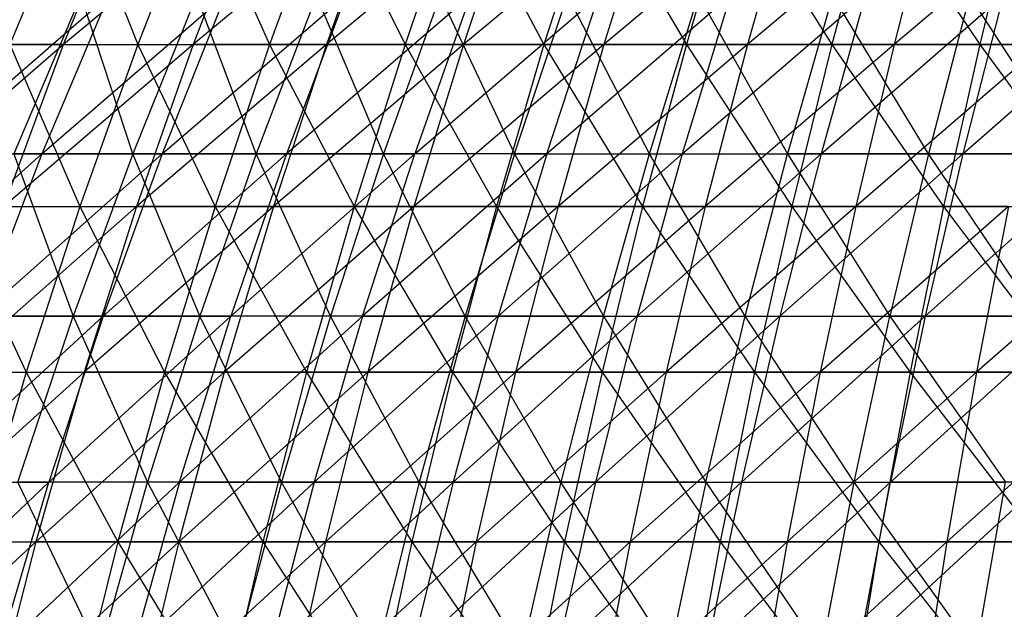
# Model space of a CAD drawing. Extents: x -125 to 125, y -143 to 0.
# Tile 212 of 256: x -31 to -18, y -58 to -50. Entities that reach past the tile are written whole.
import ezdxf

# ---------------------------------------------------------------- set-up
doc = ezdxf.new("R2010")
doc.units = 0
doc.header["$LTSCALE"] = 25.4
doc.layers.get('0').update_dxf_attribs({"linetype": 'CONTINUOUS'})

# ---------------------------------------------------------------- blocks, each defined once
blk = doc.blocks.new('NL2500027000_STL_3')
at = {"color": 0}
for p, q in [((-30.71, -48.625, 38.519), (-31.578, -50.718, 39.606)), ((-30.71, -48.625, 38.519), (-31.578, -50.718, 39.606)), ((-30.866, -50.718, -40.164), (-30.018, -48.625, -39.06)), ((-28.345, -48.625, -40.291), (-30.866, -50.718, -40.164)), ((-28.345, -48.625, -40.291), (-30.866, -50.718, -40.164)), ((-30.866, -50.718, -40.164), (-30.018, -48.625, -39.06)), ((-30.71, -48.625, 38.519), (-29.88, -50.718, 40.902)), ((-30.71, -48.625, 38.519), (-29.88, -50.718, 40.902)), ((-29.059, -48.625, 39.779), (-29.88, -50.718, 40.902)), ((-29.059, -48.625, 39.779), (-29.88, -50.718, 40.902)), ((-28.345, -48.625, -40.291), (-29.145, -50.718, -41.429)), ((-28.345, -48.625, -40.291), (-29.145, -50.718, -41.429)), ((-26.621, -48.625, -41.45), (-29.145, -50.718, -41.429)), ((-26.621, -48.625, -41.45), (-29.145, -50.718, -41.429)), ((-29.059, -48.625, 39.779), (-28.129, -50.718, 42.126)), ((-29.059, -48.625, 39.779), (-28.129, -50.718, 42.126)), ((-27.357, -48.625, 40.969), (-28.129, -50.718, 42.126)), ((-27.357, -48.625, 40.969), (-28.129, -50.718, 42.126)), ((-26.621, -48.625, -41.45), (-27.373, -50.718, -42.621)), ((-26.621, -48.625, -41.45), (-27.373, -50.718, -42.621)), ((-24.85, -48.625, -42.536), (-27.373, -50.718, -42.621)), ((-24.85, -48.625, -42.536), (-27.373, -50.718, -42.621)), ((-27.357, -48.625, 40.969), (-26.328, -50.718, 43.274)), ((-27.357, -48.625, 40.969), (-26.328, -50.718, 43.274)), ((-25.605, -48.625, 42.085), (-26.328, -50.718, 43.274)), ((-25.605, -48.625, 42.085), (-26.328, -50.718, 43.274)), ((-25.605, -48.625, 42.085), (-24.481, -50.718, 44.345)), ((-25.605, -48.625, 42.085), (-24.481, -50.718, 44.345)), ((-24.85, -48.625, -42.536), (-25.552, -50.718, -43.737)), ((-24.85, -48.625, -42.536), (-25.552, -50.718, -43.737)), ((-23.035, -48.625, -43.545), (-25.552, -50.718, -43.737)), ((-23.035, -48.625, -43.545), (-25.552, -50.718, -43.737)), ((-23.808, -48.625, 43.127), (-24.481, -50.718, 44.345)), ((-23.808, -48.625, 43.127), (-24.481, -50.718, 44.345)), ((-23.808, -48.625, 43.127), (-22.589, -50.718, 45.338)), ((-23.808, -48.625, 43.127), (-22.589, -50.718, 45.338)), ((-23.035, -48.625, -43.545), (-23.685, -50.718, -44.775)), ((-23.035, -48.625, -43.545), (-23.685, -50.718, -44.775)), ((-21.179, -48.625, -44.478), (-23.685, -50.718, -44.775)), ((-21.179, -48.625, -44.478), (-23.685, -50.718, -44.775)), ((-21.969, -48.625, 44.093), (-22.589, -50.718, 45.338)), ((-21.969, -48.625, 44.093), (-22.589, -50.718, 45.338)), ((-21.969, -48.625, 44.093), (-20.658, -50.718, 46.25)), ((-21.969, -48.625, 44.093), (-20.658, -50.718, 46.25)), ((-21.179, -48.625, -44.478), (-21.777, -50.718, -45.734)), ((-21.179, -48.625, -44.478), (-21.777, -50.718, -45.734)), ((-19.285, -48.625, -45.331), (-21.777, -50.718, -45.734)), ((-19.285, -48.625, -45.331), (-21.777, -50.718, -45.734)), ((-20.091, -48.625, 44.98), (-20.658, -50.718, 46.25)), ((-20.091, -48.625, 44.98), (-20.658, -50.718, 46.25)), ((-20.091, -48.625, 44.98), (-18.69, -50.718, 47.08)), ((-20.091, -48.625, 44.98), (-18.69, -50.718, 47.08)), ((-19.285, -48.625, -45.331), (-19.829, -50.718, -46.611)), ((-19.285, -48.625, -45.331), (-19.829, -50.718, -46.611)), ((-17.357, -48.625, -46.104), (-19.829, -50.718, -46.611)), ((-17.357, -48.625, -46.104), (-19.829, -50.718, -46.611)), ((-18.177, -48.625, 45.787), (-18.69, -50.718, 47.08)), ((-18.177, -48.625, 45.787), (-18.69, -50.718, 47.08)), ((-32.688, -52.168, -34.508), (-30.269, -50.068, -34.884)), ((-32.688, -52.168, -34.508), (-30.269, -50.068, -34.884)), ((-30.635, -50.068, 34.564), (-31.528, -52.168, 35.571)), ((-30.635, -50.068, 34.564), (-31.528, -52.168, 35.571)), ((-30.269, -50.068, -34.884), (-31.152, -52.168, -35.901)), ((-31.152, -52.168, -35.901), (-28.719, -50.068, -36.172)), ((-30.269, -50.068, -34.884), (-31.152, -52.168, -35.901)), ((-31.152, -52.168, -35.901), (-28.719, -50.068, -36.172)), ((-29.946, -52.168, 36.912), (-30.635, -50.068, 34.564)), ((-29.946, -52.168, 36.912), (-30.635, -50.068, 34.564)), ((-29.098, -50.068, 35.867), (-29.946, -52.168, 36.912)), ((-29.098, -50.068, 35.867), (-29.946, -52.168, 36.912)), ((-28.719, -50.068, -36.172), (-29.556, -52.168, -37.226)), ((-29.556, -52.168, -37.226), (-27.114, -50.068, -37.39)), ((-28.719, -50.068, -36.172), (-29.556, -52.168, -37.226)), ((-29.556, -52.168, -37.226), (-27.114, -50.068, -37.39)), ((-28.308, -52.168, 38.184), (-29.098, -50.068, 35.867)), ((-28.308, -52.168, 38.184), (-29.098, -50.068, 35.867)), ((-27.506, -50.068, 37.102), (-28.308, -52.168, 38.184)), ((-27.506, -50.068, 37.102), (-28.308, -52.168, 38.184)), ((-25.457, -50.068, -38.537), (-27.904, -52.168, -38.479)), ((-27.114, -50.068, -37.39), (-27.904, -52.168, -38.479)), ((-25.457, -50.068, -38.537), (-27.904, -52.168, -38.479)), ((-27.114, -50.068, -37.39), (-27.904, -52.168, -38.479)), ((-26.615, -52.168, 39.382), (-27.506, -50.068, 37.102)), ((-26.615, -52.168, 39.382), (-27.506, -50.068, 37.102)), ((-25.861, -50.068, 38.267), (-26.615, -52.168, 39.382)), ((-25.861, -50.068, 38.267), (-26.615, -52.168, 39.382)), ((-25.457, -50.068, -38.537), (-26.199, -52.168, -39.66)), ((-26.199, -52.168, -39.66), (-23.752, -50.068, -39.611)), ((-25.457, -50.068, -38.537), (-26.199, -52.168, -39.66)), ((-26.199, -52.168, -39.66), (-23.752, -50.068, -39.611)), ((-25.861, -50.068, 38.267), (-24.872, -52.168, 40.505)), ((-25.861, -50.068, 38.267), (-24.872, -52.168, 40.505)), ((-24.872, -52.168, 40.505), (-24.168, -50.068, 39.358)), ((-24.872, -52.168, 40.505), (-24.168, -50.068, 39.358)), ((-22.002, -50.068, -40.609), (-24.444, -52.168, -40.765)), ((-24.444, -52.168, -40.765), (-23.752, -50.068, -39.611)), ((-24.444, -52.168, -40.765), (-23.752, -50.068, -39.611)), ((-22.002, -50.068, -40.609), (-24.444, -52.168, -40.765)), ((-23.081, -52.168, 41.552), (-24.168, -50.068, 39.358)), ((-23.081, -52.168, 41.552), (-24.168, -50.068, 39.358)), ((-23.081, -52.168, 41.552), (-22.428, -50.068, 40.375)), ((-23.081, -52.168, 41.552), (-22.428, -50.068, 40.375)), ((-22.002, -50.068, -40.609), (-22.643, -52.168, -41.792)), ((-22.643, -52.168, -41.792), (-20.209, -50.068, -41.53)), ((-22.002, -50.068, -40.609), (-22.643, -52.168, -41.792)), ((-22.643, -52.168, -41.792), (-20.209, -50.068, -41.53)), ((-22.428, -50.068, 40.375), (-21.247, -52.168, 42.519)), ((-22.428, -50.068, 40.375), (-21.247, -52.168, 42.519)), ((-20.645, -50.068, 41.315), (-21.247, -52.168, 42.519)), ((-20.645, -50.068, 41.315), (-21.247, -52.168, 42.519)), ((-20.209, -50.068, -41.53), (-20.798, -52.168, -42.74)), ((-20.798, -52.168, -42.74), (-18.379, -50.068, -42.372)), ((-20.209, -50.068, -41.53), (-20.798, -52.168, -42.74)), ((-20.798, -52.168, -42.74), (-18.379, -50.068, -42.372)), ((-19.372, -52.168, 43.405), (-20.645, -50.068, 41.315)), ((-19.372, -52.168, 43.405), (-20.645, -50.068, 41.315)), ((-18.824, -50.068, 42.176), (-19.372, -52.168, 43.405)), ((-18.824, -50.068, 42.176), (-19.372, -52.168, 43.405)), ((-18.379, -50.068, -42.372), (-18.914, -52.168, -43.607)), ((-18.914, -52.168, -43.607), (-16.513, -50.068, -43.133)), ((-18.379, -50.068, -42.372), (-18.914, -52.168, -43.607)), ((-18.914, -52.168, -43.607), (-16.513, -50.068, -43.133)), ((-17.46, -52.168, 44.209), (-18.824, -50.068, 42.176)), ((-17.46, -52.168, 44.209), (-18.824, -50.068, 42.176)), ((-30.866, -50.718, -40.164), (-33.368, -52.867, -39.825)), ((-30.866, -50.718, -40.164), (-33.368, -52.867, -39.825)), ((-30.866, -50.718, -40.164), (-32.532, -50.718, -38.827)), ((-30.866, -50.718, -40.164), (-32.532, -50.718, -38.827)), ((-31.659, -52.867, -41.196), (-30.866, -50.718, -40.164)), ((-29.145, -50.718, -41.429), (-31.659, -52.867, -41.196)), ((-29.145, -50.718, -41.429), (-31.659, -52.867, -41.196)), ((-31.659, -52.867, -41.196), (-30.866, -50.718, -40.164)), ((-31.578, -50.718, 39.606), (-29.88, -50.718, 40.902)), ((-31.578, -50.718, 39.606), (-29.88, -50.718, 40.902)), ((-31.578, -50.718, 39.606), (-30.648, -52.867, 41.954)), ((-31.578, -50.718, 39.606), (-30.648, -52.867, 41.954)), ((-30.866, -50.718, -40.164), (-29.145, -50.718, -41.429)), ((-30.866, -50.718, -40.164), (-29.145, -50.718, -41.429)), ((-29.88, -50.718, 40.902), (-30.648, -52.867, 41.954)), ((-29.88, -50.718, 40.902), (-30.648, -52.867, 41.954)), ((-29.145, -50.718, -41.429), (-29.895, -52.867, -42.494)), ((-29.145, -50.718, -41.429), (-29.895, -52.867, -42.494)), ((-27.373, -50.718, -42.621), (-29.895, -52.867, -42.494)), ((-27.373, -50.718, -42.621), (-29.895, -52.867, -42.494)), ((-29.88, -50.718, 40.902), (-28.129, -50.718, 42.126)), ((-29.88, -50.718, 40.902), (-28.129, -50.718, 42.126)), ((-29.88, -50.718, 40.902), (-28.852, -52.867, 43.209)), ((-29.88, -50.718, 40.902), (-28.852, -52.867, 43.209)), ((-27.373, -50.718, -42.621), (-29.145, -50.718, -41.429)), ((-27.373, -50.718, -42.621), (-29.145, -50.718, -41.429)), ((-28.129, -50.718, 42.126), (-28.852, -52.867, 43.209)), ((-28.129, -50.718, 42.126), (-28.852, -52.867, 43.209)), ((-28.129, -50.718, 42.126), (-26.328, -50.718, 43.274)), ((-28.129, -50.718, 42.126), (-26.328, -50.718, 43.274)), ((-28.129, -50.718, 42.126), (-27.005, -52.867, 44.387)), ((-28.129, -50.718, 42.126), (-27.005, -52.867, 44.387)), ((-27.373, -50.718, -42.621), (-28.077, -52.867, -43.717)), ((-27.373, -50.718, -42.621), (-28.077, -52.867, -43.717)), ((-25.552, -50.718, -43.737), (-28.077, -52.867, -43.717)), ((-25.552, -50.718, -43.737), (-28.077, -52.867, -43.717)), ((-25.552, -50.718, -43.737), (-27.373, -50.718, -42.621)), ((-25.552, -50.718, -43.737), (-27.373, -50.718, -42.621)), ((-26.328, -50.718, 43.274), (-27.005, -52.867, 44.387)), ((-26.328, -50.718, 43.274), (-27.005, -52.867, 44.387)), ((-26.328, -50.718, 43.274), (-24.481, -50.718, 44.345)), ((-26.328, -50.718, 43.274), (-24.481, -50.718, 44.345)), ((-26.328, -50.718, 43.274), (-25.11, -52.867, 45.486)), ((-26.328, -50.718, 43.274), (-25.11, -52.867, 45.486)), ((-25.552, -50.718, -43.737), (-26.209, -52.867, -44.861)), ((-25.552, -50.718, -43.737), (-26.209, -52.867, -44.861)), ((-23.685, -50.718, -44.775), (-26.209, -52.867, -44.861)), ((-23.685, -50.718, -44.775), (-26.209, -52.867, -44.861)), ((-23.685, -50.718, -44.775), (-25.552, -50.718, -43.737)), ((-23.685, -50.718, -44.775), (-25.552, -50.718, -43.737)), ((-24.481, -50.718, 44.345), (-25.11, -52.867, 45.486)), ((-24.481, -50.718, 44.345), (-25.11, -52.867, 45.486)), ((-24.481, -50.718, 44.345), (-22.589, -50.718, 45.338)), ((-24.481, -50.718, 44.345), (-22.589, -50.718, 45.338)), ((-24.481, -50.718, 44.345), (-23.17, -52.867, 46.504)), ((-24.481, -50.718, 44.345), (-23.17, -52.867, 46.504)), ((-23.685, -50.718, -44.775), (-24.294, -52.867, -45.926)), ((-23.685, -50.718, -44.775), (-24.294, -52.867, -45.926)), ((-21.777, -50.718, -45.734), (-24.294, -52.867, -45.926)), ((-21.777, -50.718, -45.734), (-24.294, -52.867, -45.926)), ((-21.777, -50.718, -45.734), (-23.685, -50.718, -44.775)), ((-21.777, -50.718, -45.734), (-23.685, -50.718, -44.775)), ((-22.589, -50.718, 45.338), (-23.17, -52.867, 46.504)), ((-22.589, -50.718, 45.338), (-23.17, -52.867, 46.504)), ((-22.589, -50.718, 45.338), (-20.658, -50.718, 46.25)), ((-22.589, -50.718, 45.338), (-20.658, -50.718, 46.25)), ((-22.589, -50.718, 45.338), (-21.189, -52.867, 47.439)), ((-22.589, -50.718, 45.338), (-21.189, -52.867, 47.439)), ((-21.777, -50.718, -45.734), (-22.337, -52.867, -46.91)), ((-21.777, -50.718, -45.734), (-22.337, -52.867, -46.91)), ((-19.829, -50.718, -46.611), (-22.337, -52.867, -46.91)), ((-19.829, -50.718, -46.611), (-22.337, -52.867, -46.91)), ((-19.829, -50.718, -46.611), (-21.777, -50.718, -45.734)), ((-19.829, -50.718, -46.611), (-21.777, -50.718, -45.734)), ((-20.658, -50.718, 46.25), (-21.189, -52.867, 47.439)), ((-20.658, -50.718, 46.25), (-21.189, -52.867, 47.439)), ((-20.658, -50.718, 46.25), (-18.69, -50.718, 47.08)), ((-20.658, -50.718, 46.25), (-18.69, -50.718, 47.08)), ((-20.658, -50.718, 46.25), (-19.17, -52.867, 48.29)), ((-20.658, -50.718, 46.25), (-19.17, -52.867, 48.29)), ((-19.829, -50.718, -46.611), (-20.339, -52.867, -47.81)), ((-19.829, -50.718, -46.611), (-20.339, -52.867, -47.81)), ((-17.847, -50.718, -47.406), (-20.339, -52.867, -47.81)), ((-17.847, -50.718, -47.406), (-20.339, -52.867, -47.81)), ((-17.847, -50.718, -47.406), (-19.829, -50.718, -46.611)), ((-17.847, -50.718, -47.406), (-19.829, -50.718, -46.611)), ((-18.69, -50.718, 47.08), (-19.17, -52.867, 48.29)), ((-18.69, -50.718, 47.08), (-19.17, -52.867, 48.29)), ((-18.69, -50.718, 47.08), (-16.688, -50.718, 47.826)), ((-18.69, -50.718, 47.08), (-16.688, -50.718, 47.826)), ((-18.69, -50.718, 47.08), (-17.118, -52.867, 49.055)), ((-18.69, -50.718, 47.08), (-17.118, -52.867, 49.055)), ((-33.552, -54.323, -35.42), (-31.152, -52.168, -35.901)), ((-33.552, -54.323, -35.42), (-31.152, -52.168, -35.901)), ((-32.688, -52.168, -34.508), (-31.152, -52.168, -35.901)), ((-32.688, -52.168, -34.508), (-31.152, -52.168, -35.901)), ((-31.152, -52.168, -35.901), (-31.975, -54.323, -36.85)), ((-31.975, -54.323, -36.85), (-29.556, -52.168, -37.226)), ((-31.152, -52.168, -35.901), (-31.975, -54.323, -36.85)), ((-31.975, -54.323, -36.85), (-29.556, -52.168, -37.226)), ((-31.528, -52.168, 35.571), (-30.737, -54.323, 37.888)), ((-29.946, -52.168, 36.912), (-31.528, -52.168, 35.571)), ((-29.946, -52.168, 36.912), (-31.528, -52.168, 35.571)), ((-31.528, -52.168, 35.571), (-30.737, -54.323, 37.888)), ((-31.152, -52.168, -35.901), (-29.556, -52.168, -37.226)), ((-31.152, -52.168, -35.901), (-29.556, -52.168, -37.226)), ((-29.946, -52.168, 36.912), (-30.737, -54.323, 37.888)), ((-29.946, -52.168, 36.912), (-30.737, -54.323, 37.888)), ((-27.904, -52.168, -38.479), (-30.337, -54.323, -38.209)), ((-29.556, -52.168, -37.226), (-30.337, -54.323, -38.209)), ((-27.904, -52.168, -38.479), (-30.337, -54.323, -38.209)), ((-29.556, -52.168, -37.226), (-30.337, -54.323, -38.209)), ((-28.308, -52.168, 38.184), (-29.946, -52.168, 36.912)), ((-28.308, -52.168, 38.184), (-29.946, -52.168, 36.912)), ((-29.056, -54.323, 39.193), (-29.946, -52.168, 36.912)), ((-29.056, -54.323, 39.193), (-29.946, -52.168, 36.912)), ((-29.556, -52.168, -37.226), (-27.904, -52.168, -38.479)), ((-29.556, -52.168, -37.226), (-27.904, -52.168, -38.479)), ((-28.308, -52.168, 38.184), (-29.056, -54.323, 39.193)), ((-28.308, -52.168, 38.184), (-29.056, -54.323, 39.193)), ((-27.904, -52.168, -38.479), (-28.641, -54.323, -39.496)), ((-28.641, -54.323, -39.496), (-26.199, -52.168, -39.66)), ((-27.904, -52.168, -38.479), (-28.641, -54.323, -39.496)), ((-28.641, -54.323, -39.496), (-26.199, -52.168, -39.66)), ((-26.615, -52.168, 39.382), (-28.308, -52.168, 38.184)), ((-26.615, -52.168, 39.382), (-28.308, -52.168, 38.184)), ((-27.318, -54.323, 40.423), (-28.308, -52.168, 38.184)), ((-27.318, -54.323, 40.423), (-28.308, -52.168, 38.184)), ((-27.904, -52.168, -38.479), (-26.199, -52.168, -39.66)), ((-27.904, -52.168, -38.479), (-26.199, -52.168, -39.66)), ((-26.615, -52.168, 39.382), (-27.318, -54.323, 40.423)), ((-26.615, -52.168, 39.382), (-27.318, -54.323, 40.423)), ((-24.444, -52.168, -40.765), (-26.891, -54.323, -40.708)), ((-26.891, -54.323, -40.708), (-26.199, -52.168, -39.66)), ((-26.891, -54.323, -40.708), (-26.199, -52.168, -39.66)), ((-24.444, -52.168, -40.765), (-26.891, -54.323, -40.708)), ((-24.872, -52.168, 40.505), (-26.615, -52.168, 39.382)), ((-24.872, -52.168, 40.505), (-26.615, -52.168, 39.382)), ((-25.529, -54.323, 41.576), (-26.615, -52.168, 39.382)), ((-25.529, -54.323, 41.576), (-26.615, -52.168, 39.382)), ((-24.444, -52.168, -40.765), (-26.199, -52.168, -39.66)), ((-24.444, -52.168, -40.765), (-26.199, -52.168, -39.66)), ((-24.872, -52.168, 40.505), (-25.529, -54.323, 41.576)), ((-24.872, -52.168, 40.505), (-25.529, -54.323, 41.576)), ((-24.444, -52.168, -40.765), (-25.09, -54.323, -41.842)), ((-25.09, -54.323, -41.842), (-22.643, -52.168, -41.792)), ((-24.444, -52.168, -40.765), (-25.09, -54.323, -41.842)), ((-25.09, -54.323, -41.842), (-22.643, -52.168, -41.792)), ((-24.872, -52.168, 40.505), (-23.691, -54.323, 42.65)), ((-24.872, -52.168, 40.505), (-23.691, -54.323, 42.65)), ((-24.872, -52.168, 40.505), (-23.081, -52.168, 41.552)), ((-24.872, -52.168, 40.505), (-23.081, -52.168, 41.552)), ((-24.444, -52.168, -40.765), (-22.643, -52.168, -41.792)), ((-24.444, -52.168, -40.765), (-22.643, -52.168, -41.792)), ((-23.691, -54.323, 42.65), (-23.081, -52.168, 41.552)), ((-23.691, -54.323, 42.65), (-23.081, -52.168, 41.552)), ((-22.643, -52.168, -41.792), (-23.241, -54.323, -42.897)), ((-23.241, -54.323, -42.897), (-20.798, -52.168, -42.74)), ((-22.643, -52.168, -41.792), (-23.241, -54.323, -42.897)), ((-23.241, -54.323, -42.897), (-20.798, -52.168, -42.74)), ((-21.808, -54.323, 43.643), (-23.081, -52.168, 41.552)), ((-23.081, -52.168, 41.552), (-21.247, -52.168, 42.519)), ((-23.081, -52.168, 41.552), (-21.247, -52.168, 42.519)), ((-21.808, -54.323, 43.643), (-23.081, -52.168, 41.552)), ((-22.643, -52.168, -41.792), (-20.798, -52.168, -42.74)), ((-22.643, -52.168, -41.792), (-20.798, -52.168, -42.74)), ((-21.808, -54.323, 43.643), (-21.247, -52.168, 42.519)), ((-21.808, -54.323, 43.643), (-21.247, -52.168, 42.519)), ((-20.798, -52.168, -42.74), (-21.348, -54.323, -43.87)), ((-21.348, -54.323, -43.87), (-18.914, -52.168, -43.607)), ((-20.798, -52.168, -42.74), (-21.348, -54.323, -43.87)), ((-21.348, -54.323, -43.87), (-18.914, -52.168, -43.607)), ((-21.247, -52.168, 42.519), (-19.884, -54.323, 44.552)), ((-19.372, -52.168, 43.405), (-21.247, -52.168, 42.519)), ((-19.372, -52.168, 43.405), (-21.247, -52.168, 42.519)), ((-21.247, -52.168, 42.519), (-19.884, -54.323, 44.552)), ((-20.798, -52.168, -42.74), (-18.914, -52.168, -43.607)), ((-20.798, -52.168, -42.74), (-18.914, -52.168, -43.607)), ((-19.372, -52.168, 43.405), (-19.884, -54.323, 44.552)), ((-19.372, -52.168, 43.405), (-19.884, -54.323, 44.552)), ((-18.914, -52.168, -43.607), (-19.414, -54.323, -44.759)), ((-19.414, -54.323, -44.759), (-16.994, -52.168, -44.39)), ((-18.914, -52.168, -43.607), (-19.414, -54.323, -44.759)), ((-19.414, -54.323, -44.759), (-16.994, -52.168, -44.39)), ((-17.46, -52.168, 44.209), (-19.372, -52.168, 43.405)), ((-17.46, -52.168, 44.209), (-19.372, -52.168, 43.405)), ((-17.922, -54.323, 45.377), (-19.372, -52.168, 43.405)), ((-17.922, -54.323, 45.377), (-19.372, -52.168, 43.405)), ((-18.914, -52.168, -43.607), (-16.994, -52.168, -44.39)), ((-18.914, -52.168, -43.607), (-16.994, -52.168, -44.39)), ((-29.895, -52.867, -42.494), (-32.397, -55.07, -42.157)), ((-29.895, -52.867, -42.494), (-32.397, -55.07, -42.157)), ((-32.39, -52.867, 40.625), (-30.648, -52.867, 41.954)), ((-32.39, -52.867, 40.625), (-30.648, -52.867, 41.954)), ((-32.39, -52.867, 40.625), (-31.363, -55.07, 42.932)), ((-32.39, -52.867, 40.625), (-31.363, -55.07, 42.932)), ((-31.659, -52.867, -41.196), (-29.895, -52.867, -42.494)), ((-31.659, -52.867, -41.196), (-29.895, -52.867, -42.494)), ((-30.648, -52.867, 41.954), (-31.363, -55.07, 42.932)), ((-30.648, -52.867, 41.954), (-31.363, -55.07, 42.932)), ((-30.648, -52.867, 41.954), (-28.852, -52.867, 43.209)), ((-30.648, -52.867, 41.954), (-28.852, -52.867, 43.209)), ((-30.648, -52.867, 41.954), (-29.525, -55.07, 44.216)), ((-30.648, -52.867, 41.954), (-29.525, -55.07, 44.216)), ((-29.895, -52.867, -42.494), (-30.591, -55.07, -43.485)), ((-29.895, -52.867, -42.494), (-30.591, -55.07, -43.485)), ((-28.077, -52.867, -43.717), (-30.591, -55.07, -43.485)), ((-28.077, -52.867, -43.717), (-30.591, -55.07, -43.485)), ((-28.077, -52.867, -43.717), (-29.895, -52.867, -42.494)), ((-28.077, -52.867, -43.717), (-29.895, -52.867, -42.494)), ((-28.852, -52.867, 43.209), (-29.525, -55.07, 44.216)), ((-28.852, -52.867, 43.209), (-29.525, -55.07, 44.216)), ((-28.852, -52.867, 43.209), (-27.005, -52.867, 44.387)), ((-28.852, -52.867, 43.209), (-27.005, -52.867, 44.387)), ((-28.852, -52.867, 43.209), (-27.635, -55.07, 45.421)), ((-28.852, -52.867, 43.209), (-27.635, -55.07, 45.421)), ((-28.077, -52.867, -43.717), (-28.731, -55.07, -44.736)), ((-28.077, -52.867, -43.717), (-28.731, -55.07, -44.736)), ((-26.209, -52.867, -44.861), (-28.731, -55.07, -44.736)), ((-26.209, -52.867, -44.861), (-28.731, -55.07, -44.736)), ((-26.209, -52.867, -44.861), (-28.077, -52.867, -43.717)), ((-26.209, -52.867, -44.861), (-28.077, -52.867, -43.717)), ((-27.005, -52.867, 44.387), (-27.635, -55.07, 45.421)), ((-27.005, -52.867, 44.387), (-27.635, -55.07, 45.421)), ((-27.005, -52.867, 44.387), (-25.11, -52.867, 45.486)), ((-27.005, -52.867, 44.387), (-25.11, -52.867, 45.486)), ((-27.005, -52.867, 44.387), (-25.695, -55.07, 46.546)), ((-27.005, -52.867, 44.387), (-25.695, -55.07, 46.546)), ((-26.209, -52.867, -44.861), (-26.82, -55.07, -45.907)), ((-26.209, -52.867, -44.861), (-26.82, -55.07, -45.907)), ((-24.294, -52.867, -45.926), (-26.82, -55.07, -45.907)), ((-24.294, -52.867, -45.926), (-26.82, -55.07, -45.907)), ((-24.294, -52.867, -45.926), (-26.209, -52.867, -44.861)), ((-24.294, -52.867, -45.926), (-26.209, -52.867, -44.861)), ((-25.11, -52.867, 45.486), (-25.695, -55.07, 46.546)), ((-25.11, -52.867, 45.486), (-25.695, -55.07, 46.546)), ((-25.11, -52.867, 45.486), (-23.17, -52.867, 46.504)), ((-25.11, -52.867, 45.486), (-23.17, -52.867, 46.504)), ((-25.11, -52.867, 45.486), (-23.71, -55.07, 47.588)), ((-25.11, -52.867, 45.486), (-23.71, -55.07, 47.588)), ((-24.294, -52.867, -45.926), (-24.861, -55.07, -46.997)), ((-24.294, -52.867, -45.926), (-24.861, -55.07, -46.997)), ((-22.337, -52.867, -46.91), (-24.861, -55.07, -46.997)), ((-22.337, -52.867, -46.91), (-24.861, -55.07, -46.997)), ((-22.337, -52.867, -46.91), (-24.294, -52.867, -45.926)), ((-22.337, -52.867, -46.91), (-24.294, -52.867, -45.926)), ((-23.17, -52.867, 46.504), (-23.71, -55.07, 47.588)), ((-23.17, -52.867, 46.504), (-23.71, -55.07, 47.588)), ((-23.17, -52.867, 46.504), (-21.189, -52.867, 47.439)), ((-23.17, -52.867, 46.504), (-21.189, -52.867, 47.439)), ((-23.17, -52.867, 46.504), (-21.683, -55.07, 48.545)), ((-23.17, -52.867, 46.504), (-21.683, -55.07, 48.545)), ((-22.337, -52.867, -46.91), (-22.857, -55.07, -48.003)), ((-22.337, -52.867, -46.91), (-22.857, -55.07, -48.003)), ((-20.339, -52.867, -47.81), (-22.857, -55.07, -48.003)), ((-20.339, -52.867, -47.81), (-22.857, -55.07, -48.003)), ((-20.339, -52.867, -47.81), (-22.337, -52.867, -46.91)), ((-20.339, -52.867, -47.81), (-22.337, -52.867, -46.91)), ((-21.189, -52.867, 47.439), (-21.683, -55.07, 48.545)), ((-21.189, -52.867, 47.439), (-21.683, -55.07, 48.545)), ((-21.189, -52.867, 47.439), (-19.17, -52.867, 48.29)), ((-21.189, -52.867, 47.439), (-19.17, -52.867, 48.29)), ((-21.189, -52.867, 47.439), (-19.617, -55.07, 49.416)), ((-21.189, -52.867, 47.439), (-19.617, -55.07, 49.416)), ((-20.339, -52.867, -47.81), (-20.813, -55.07, -48.924)), ((-20.339, -52.867, -47.81), (-20.813, -55.07, -48.924)), ((-18.306, -52.867, -48.625), (-20.813, -55.07, -48.924)), ((-18.306, -52.867, -48.625), (-20.813, -55.07, -48.924)), ((-18.306, -52.867, -48.625), (-20.339, -52.867, -47.81)), ((-18.306, -52.867, -48.625), (-20.339, -52.867, -47.81)), ((-19.17, -52.867, 48.29), (-19.617, -55.07, 49.416)), ((-19.17, -52.867, 48.29), (-19.617, -55.07, 49.416)), ((-19.17, -52.867, 48.29), (-17.118, -52.867, 49.055)), ((-19.17, -52.867, 48.29), (-17.118, -52.867, 49.055)), ((-19.17, -52.867, 48.29), (-17.517, -55.07, 50.199)), ((-19.17, -52.867, 48.29), (-17.517, -55.07, 50.199)), ((-18.306, -52.867, -48.625), (-18.732, -55.07, -49.758)), ((-18.306, -52.867, -48.625), (-18.732, -55.07, -49.758)), ((-16.239, -52.867, -49.353), (-18.732, -55.07, -49.758)), ((-16.239, -52.867, -49.353), (-18.732, -55.07, -49.758)), ((-30.337, -54.323, -38.209), (-32.737, -56.53, -37.729)), ((-30.337, -54.323, -38.209), (-32.737, -56.53, -37.729)), ((-30.737, -54.323, 37.888), (-32.361, -54.323, 36.511)), ((-30.737, -54.323, 37.888), (-32.361, -54.323, 36.511)), ((-31.975, -54.323, -36.85), (-30.337, -54.323, -38.209)), ((-31.975, -54.323, -36.85), (-30.337, -54.323, -38.209)), ((-31.471, -56.53, 38.792), (-30.737, -54.323, 37.888)), ((-31.471, -56.53, 38.792), (-30.737, -54.323, 37.888)), ((-30.337, -54.323, -38.209), (-31.061, -56.53, -39.121)), ((-31.061, -56.53, -39.121), (-28.641, -54.323, -39.496)), ((-30.337, -54.323, -38.209), (-31.061, -56.53, -39.121)), ((-31.061, -56.53, -39.121), (-28.641, -54.323, -39.496)), ((-30.737, -54.323, 37.888), (-29.749, -56.53, 40.127)), ((-29.056, -54.323, 39.193), (-30.737, -54.323, 37.888)), ((-29.056, -54.323, 39.193), (-30.737, -54.323, 37.888)), ((-30.737, -54.323, 37.888), (-29.749, -56.53, 40.127)), ((-30.337, -54.323, -38.209), (-28.641, -54.323, -39.496)), ((-30.337, -54.323, -38.209), (-28.641, -54.323, -39.496)), ((-29.056, -54.323, 39.193), (-29.749, -56.53, 40.127)), ((-29.056, -54.323, 39.193), (-29.749, -56.53, 40.127)), ((-26.891, -54.323, -40.708), (-29.325, -56.53, -40.438)), ((-29.325, -56.53, -40.438), (-28.641, -54.323, -39.496)), ((-29.325, -56.53, -40.438), (-28.641, -54.323, -39.496)), ((-26.891, -54.323, -40.708), (-29.325, -56.53, -40.438)), ((-27.318, -54.323, 40.423), (-29.056, -54.323, 39.193)), ((-27.318, -54.323, 40.423), (-29.056, -54.323, 39.193)), ((-27.97, -56.53, 41.387), (-29.056, -54.323, 39.193)), ((-27.97, -56.53, 41.387), (-29.056, -54.323, 39.193)), ((-26.891, -54.323, -40.708), (-28.641, -54.323, -39.496)), ((-26.891, -54.323, -40.708), (-28.641, -54.323, -39.496)), ((-27.318, -54.323, 40.423), (-27.97, -56.53, 41.387)), ((-27.318, -54.323, 40.423), (-27.97, -56.53, 41.387)), ((-26.891, -54.323, -40.708), (-27.533, -56.53, -41.679)), ((-27.533, -56.53, -41.679), (-25.09, -54.323, -41.842)), ((-26.891, -54.323, -40.708), (-27.533, -56.53, -41.679)), ((-27.533, -56.53, -41.679), (-25.09, -54.323, -41.842)), ((-25.529, -54.323, 41.576), (-27.318, -54.323, 40.423)), ((-25.529, -54.323, 41.576), (-27.318, -54.323, 40.423)), ((-26.138, -56.53, 42.567), (-27.318, -54.323, 40.423)), ((-26.138, -56.53, 42.567), (-27.318, -54.323, 40.423)), ((-26.891, -54.323, -40.708), (-25.09, -54.323, -41.842)), ((-26.891, -54.323, -40.708), (-25.09, -54.323, -41.842)), ((-25.529, -54.323, 41.576), (-26.138, -56.53, 42.567)), ((-25.529, -54.323, 41.576), (-26.138, -56.53, 42.567)), ((-25.09, -54.323, -41.842), (-25.689, -56.53, -42.84)), ((-25.689, -56.53, -42.84), (-23.241, -54.323, -42.897)), ((-25.09, -54.323, -41.842), (-25.689, -56.53, -42.84)), ((-25.689, -56.53, -42.84), (-23.241, -54.323, -42.897)), ((-23.691, -54.323, 42.65), (-25.529, -54.323, 41.576)), ((-23.691, -54.323, 42.65), (-25.529, -54.323, 41.576)), ((-24.256, -56.53, 43.667), (-25.529, -54.323, 41.576)), ((-24.256, -56.53, 43.667), (-25.529, -54.323, 41.576)), ((-25.09, -54.323, -41.842), (-23.241, -54.323, -42.897)), ((-25.09, -54.323, -41.842), (-23.241, -54.323, -42.897)), ((-23.691, -54.323, 42.65), (-24.256, -56.53, 43.667)), ((-23.691, -54.323, 42.65), (-24.256, -56.53, 43.667)), ((-23.241, -54.323, -42.897), (-23.795, -56.53, -43.92)), ((-23.795, -56.53, -43.92), (-21.348, -54.323, -43.87)), ((-23.241, -54.323, -42.897), (-23.795, -56.53, -43.92)), ((-23.795, -56.53, -43.92), (-21.348, -54.323, -43.87)), ((-23.691, -54.323, 42.65), (-22.329, -56.53, 44.684)), ((-23.691, -54.323, 42.65), (-22.329, -56.53, 44.684)), ((-23.691, -54.323, 42.65), (-21.808, -54.323, 43.643)), ((-23.691, -54.323, 42.65), (-21.808, -54.323, 43.643)), ((-23.241, -54.323, -42.897), (-21.348, -54.323, -43.87)), ((-23.241, -54.323, -42.897), (-21.348, -54.323, -43.87)), ((-22.329, -56.53, 44.684), (-21.808, -54.323, 43.643)), ((-22.329, -56.53, 44.684), (-21.808, -54.323, 43.643)), ((-21.348, -54.323, -43.87), (-21.857, -56.53, -44.916)), ((-21.857, -56.53, -44.916), (-19.414, -54.323, -44.759)), ((-21.348, -54.323, -43.87), (-21.857, -56.53, -44.916)), ((-21.857, -56.53, -44.916), (-19.414, -54.323, -44.759)), ((-20.358, -56.53, 45.615), (-21.808, -54.323, 43.643)), ((-21.808, -54.323, 43.643), (-19.884, -54.323, 44.552)), ((-21.808, -54.323, 43.643), (-19.884, -54.323, 44.552)), ((-20.358, -56.53, 45.615), (-21.808, -54.323, 43.643)), ((-21.348, -54.323, -43.87), (-19.414, -54.323, -44.759)), ((-21.348, -54.323, -43.87), (-19.414, -54.323, -44.759)), ((-20.358, -56.53, 45.615), (-19.884, -54.323, 44.552)), ((-20.358, -56.53, 45.615), (-19.884, -54.323, 44.552)), ((-19.884, -54.323, 44.552), (-18.349, -56.53, 46.46)), ((-17.922, -54.323, 45.377), (-19.884, -54.323, 44.552)), ((-17.922, -54.323, 45.377), (-19.884, -54.323, 44.552)), ((-19.884, -54.323, 44.552), (-18.349, -56.53, 46.46)), ((-17.443, -54.323, -45.563), (-19.877, -56.53, -45.827)), ((-19.414, -54.323, -44.759), (-19.877, -56.53, -45.827)), ((-17.443, -54.323, -45.563), (-19.877, -56.53, -45.827)), ((-19.414, -54.323, -44.759), (-19.877, -56.53, -45.827)), ((-19.414, -54.323, -44.759), (-17.443, -54.323, -45.563)), ((-19.414, -54.323, -44.759), (-17.443, -54.323, -45.563)), ((-33.145, -55.07, 41.572), (-31.363, -55.07, 42.932)), ((-33.145, -55.07, 41.572), (-31.363, -55.07, 42.932)), ((-30.591, -55.07, -43.485), (-33.079, -57.321, -43.043)), ((-30.591, -55.07, -43.485), (-33.079, -57.321, -43.043)), ((-32.397, -55.07, -42.157), (-30.591, -55.07, -43.485)), ((-32.397, -55.07, -42.157), (-30.591, -55.07, -43.485)), ((-31.363, -55.07, 42.932), (-32.022, -57.321, 43.835)), ((-31.363, -55.07, 42.932), (-32.022, -57.321, 43.835)), ((-31.363, -55.07, 42.932), (-29.525, -55.07, 44.216)), ((-31.363, -55.07, 42.932), (-29.525, -55.07, 44.216)), ((-31.363, -55.07, 42.932), (-30.146, -57.321, 45.146)), ((-31.363, -55.07, 42.932), (-30.146, -57.321, 45.146)), ((-30.591, -55.07, -43.485), (-31.235, -57.321, -44.399)), ((-30.591, -55.07, -43.485), (-31.235, -57.321, -44.399)), ((-28.731, -55.07, -44.736), (-31.235, -57.321, -44.399)), ((-28.731, -55.07, -44.736), (-31.235, -57.321, -44.399)), ((-28.731, -55.07, -44.736), (-30.591, -55.07, -43.485)), ((-28.731, -55.07, -44.736), (-30.591, -55.07, -43.485)), ((-29.525, -55.07, 44.216), (-30.146, -57.321, 45.146)), ((-29.525, -55.07, 44.216), (-30.146, -57.321, 45.146)), ((-29.525, -55.07, 44.216), (-27.635, -55.07, 45.421)), ((-29.525, -55.07, 44.216), (-27.635, -55.07, 45.421)), ((-29.525, -55.07, 44.216), (-28.216, -57.321, 46.376)), ((-29.525, -55.07, 44.216), (-28.216, -57.321, 46.376)), ((-28.731, -55.07, -44.736), (-29.335, -57.321, -45.676)), ((-28.731, -55.07, -44.736), (-29.335, -57.321, -45.676)), ((-26.82, -55.07, -45.907), (-29.335, -57.321, -45.676)), ((-26.82, -55.07, -45.907), (-29.335, -57.321, -45.676)), ((-26.82, -55.07, -45.907), (-28.731, -55.07, -44.736)), ((-26.82, -55.07, -45.907), (-28.731, -55.07, -44.736)), ((-27.635, -55.07, 45.421), (-28.216, -57.321, 46.376)), ((-27.635, -55.07, 45.421), (-28.216, -57.321, 46.376)), ((-27.635, -55.07, 45.421), (-25.695, -55.07, 46.546)), ((-27.635, -55.07, 45.421), (-25.695, -55.07, 46.546)), ((-27.635, -55.07, 45.421), (-26.236, -57.321, 47.525)), ((-27.635, -55.07, 45.421), (-26.236, -57.321, 47.525)), ((-26.82, -55.07, -45.907), (-27.384, -57.321, -46.872)), ((-26.82, -55.07, -45.907), (-27.384, -57.321, -46.872)), ((-24.861, -55.07, -46.997), (-27.384, -57.321, -46.872)), ((-24.861, -55.07, -46.997), (-27.384, -57.321, -46.872)), ((-24.861, -55.07, -46.997), (-26.82, -55.07, -45.907)), ((-24.861, -55.07, -46.997), (-26.82, -55.07, -45.907)), ((-25.695, -55.07, 46.546), (-26.236, -57.321, 47.525)), ((-25.695, -55.07, 46.546), (-26.236, -57.321, 47.525)), ((-25.695, -55.07, 46.546), (-23.71, -55.07, 47.588)), ((-25.695, -55.07, 46.546), (-23.71, -55.07, 47.588)), ((-25.695, -55.07, 46.546), (-24.209, -57.321, 48.588)), ((-25.695, -55.07, 46.546), (-24.209, -57.321, 48.588)), ((-24.861, -55.07, -46.997), (-25.383, -57.321, -47.985)), ((-24.861, -55.07, -46.997), (-25.383, -57.321, -47.985)), ((-22.857, -55.07, -48.003), (-25.383, -57.321, -47.985)), ((-22.857, -55.07, -48.003), (-25.383, -57.321, -47.985)), ((-22.857, -55.07, -48.003), (-24.861, -55.07, -46.997)), ((-22.857, -55.07, -48.003), (-24.861, -55.07, -46.997)), ((-23.71, -55.07, 47.588), (-24.209, -57.321, 48.588)), ((-23.71, -55.07, 47.588), (-24.209, -57.321, 48.588)), ((-23.71, -55.07, 47.588), (-21.683, -55.07, 48.545)), ((-23.71, -55.07, 47.588), (-21.683, -55.07, 48.545)), ((-23.71, -55.07, 47.588), (-22.139, -57.321, 49.566)), ((-23.71, -55.07, 47.588), (-22.139, -57.321, 49.566)), ((-22.857, -55.07, -48.003), (-23.338, -57.321, -49.013)), ((-22.857, -55.07, -48.003), (-23.338, -57.321, -49.013)), ((-20.813, -55.07, -48.924), (-23.338, -57.321, -49.013)), ((-20.813, -55.07, -48.924), (-23.338, -57.321, -49.013)), ((-20.813, -55.07, -48.924), (-22.857, -55.07, -48.003)), ((-20.813, -55.07, -48.924), (-22.857, -55.07, -48.003)), ((-21.683, -55.07, 48.545), (-22.139, -57.321, 49.566)), ((-21.683, -55.07, 48.545), (-22.139, -57.321, 49.566)), ((-21.683, -55.07, 48.545), (-19.617, -55.07, 49.416)), ((-21.683, -55.07, 48.545), (-19.617, -55.07, 49.416)), ((-21.683, -55.07, 48.545), (-20.03, -57.321, 50.455)), ((-21.683, -55.07, 48.545), (-20.03, -57.321, 50.455)), ((-20.813, -55.07, -48.924), (-21.251, -57.321, -49.953)), ((-20.813, -55.07, -48.924), (-21.251, -57.321, -49.953)), ((-18.732, -55.07, -49.758), (-21.251, -57.321, -49.953)), ((-18.732, -55.07, -49.758), (-21.251, -57.321, -49.953)), ((-18.732, -55.07, -49.758), (-20.813, -55.07, -48.924)), ((-18.732, -55.07, -49.758), (-20.813, -55.07, -48.924)), ((-19.617, -55.07, 49.416), (-20.03, -57.321, 50.455)), ((-19.617, -55.07, 49.416), (-20.03, -57.321, 50.455)), ((-19.617, -55.07, 49.416), (-17.517, -55.07, 50.199)), ((-19.617, -55.07, 49.416), (-17.517, -55.07, 50.199)), ((-19.617, -55.07, 49.416), (-17.885, -57.321, 51.254)), ((-19.617, -55.07, 49.416), (-17.885, -57.321, 51.254)), ((-18.732, -55.07, -49.758), (-19.126, -57.321, -50.804)), ((-18.732, -55.07, -49.758), (-19.126, -57.321, -50.804)), ((-16.618, -55.07, -50.504), (-19.126, -57.321, -50.804)), ((-16.618, -55.07, -50.504), (-19.126, -57.321, -50.804)), ((-16.618, -55.07, -50.504), (-18.732, -55.07, -49.758)), ((-16.618, -55.07, -50.504), (-18.732, -55.07, -49.758)), ((-33.438, -58.784, -38.536), (-31.061, -56.53, -39.121)), ((-33.438, -58.784, -38.536), (-31.061, -56.53, -39.121)), ((-32.737, -56.53, -37.729), (-31.061, -56.53, -39.121)), ((-32.737, -56.53, -37.729), (-31.061, -56.53, -39.121)), ((-29.325, -56.53, -40.438), (-31.726, -58.784, -39.958)), ((-31.726, -58.784, -39.958), (-31.061, -56.53, -39.121)), ((-31.726, -58.784, -39.958), (-31.061, -56.53, -39.121)), ((-29.325, -56.53, -40.438), (-31.726, -58.784, -39.958)), ((-29.749, -56.53, 40.127), (-31.471, -56.53, 38.792)), ((-29.749, -56.53, 40.127), (-31.471, -56.53, 38.792)), ((-30.385, -58.784, 40.986), (-31.471, -56.53, 38.792)), ((-30.385, -58.784, 40.986), (-31.471, -56.53, 38.792)), ((-29.325, -56.53, -40.438), (-31.061, -56.53, -39.121)), ((-29.325, -56.53, -40.438), (-31.061, -56.53, -39.121)), ((-30.385, -58.784, 40.986), (-29.749, -56.53, 40.127)), ((-30.385, -58.784, 40.986), (-29.749, -56.53, 40.127)), ((-29.325, -56.53, -40.438), (-29.952, -58.784, -41.304)), ((-29.952, -58.784, -41.304), (-27.533, -56.53, -41.679)), ((-29.325, -56.53, -40.438), (-29.952, -58.784, -41.304)), ((-29.952, -58.784, -41.304), (-27.533, -56.53, -41.679)), ((-29.749, -56.53, 40.127), (-28.569, -58.784, 42.273)), ((-27.97, -56.53, 41.387), (-29.749, -56.53, 40.127)), ((-27.97, -56.53, 41.387), (-29.749, -56.53, 40.127)), ((-29.749, -56.53, 40.127), (-28.569, -58.784, 42.273)), ((-29.325, -56.53, -40.438), (-27.533, -56.53, -41.679)), ((-29.325, -56.53, -40.438), (-27.533, -56.53, -41.679)), ((-27.97, -56.53, 41.387), (-28.569, -58.784, 42.273)), ((-27.97, -56.53, 41.387), (-28.569, -58.784, 42.273)), ((-27.533, -56.53, -41.679), (-28.122, -58.784, -42.571)), ((-28.122, -58.784, -42.571), (-25.689, -56.53, -42.84)), ((-27.533, -56.53, -41.679), (-28.122, -58.784, -42.571)), ((-28.122, -58.784, -42.571), (-25.689, -56.53, -42.84)), ((-26.138, -56.53, 42.567), (-27.97, -56.53, 41.387)), ((-26.138, -56.53, 42.567), (-27.97, -56.53, 41.387)), ((-26.698, -58.784, 43.479), (-27.97, -56.53, 41.387)), ((-26.698, -58.784, 43.479), (-27.97, -56.53, 41.387)), ((-27.533, -56.53, -41.679), (-25.689, -56.53, -42.84)), ((-27.533, -56.53, -41.679), (-25.689, -56.53, -42.84)), ((-26.138, -56.53, 42.567), (-26.698, -58.784, 43.479)), ((-26.138, -56.53, 42.567), (-26.698, -58.784, 43.479)), ((-25.689, -56.53, -42.84), (-26.239, -58.784, -43.757)), ((-26.239, -58.784, -43.757), (-23.795, -56.53, -43.92)), ((-25.689, -56.53, -42.84), (-26.239, -58.784, -43.757)), ((-26.239, -58.784, -43.757), (-23.795, -56.53, -43.92)), ((-24.256, -56.53, 43.667), (-26.138, -56.53, 42.567)), ((-24.256, -56.53, 43.667), (-26.138, -56.53, 42.567)), ((-24.776, -58.784, 44.602), (-26.138, -56.53, 42.567)), ((-24.776, -58.784, 44.602), (-26.138, -56.53, 42.567)), ((-25.689, -56.53, -42.84), (-23.795, -56.53, -43.92)), ((-25.689, -56.53, -42.84), (-23.795, -56.53, -43.92)), ((-24.256, -56.53, 43.667), (-24.776, -58.784, 44.602)), ((-24.256, -56.53, 43.667), (-24.776, -58.784, 44.602)), ((-23.795, -56.53, -43.92), (-24.305, -58.784, -44.86)), ((-24.305, -58.784, -44.86), (-21.857, -56.53, -44.916)), ((-23.795, -56.53, -43.92), (-24.305, -58.784, -44.86)), ((-24.305, -58.784, -44.86), (-21.857, -56.53, -44.916)), ((-22.329, -56.53, 44.684), (-24.256, -56.53, 43.667)), ((-22.329, -56.53, 44.684), (-24.256, -56.53, 43.667)), ((-22.807, -58.784, 45.64), (-24.256, -56.53, 43.667)), ((-22.807, -58.784, 45.64), (-24.256, -56.53, 43.667)), ((-23.795, -56.53, -43.92), (-21.857, -56.53, -44.916)), ((-23.795, -56.53, -43.92), (-21.857, -56.53, -44.916)), ((-22.329, -56.53, 44.684), (-22.807, -58.784, 45.64)), ((-22.329, -56.53, 44.684), (-22.807, -58.784, 45.64)), ((-22.329, -56.53, 44.684), (-20.794, -58.784, 46.592)), ((-22.329, -56.53, 44.684), (-20.794, -58.784, 46.592)), ((-22.329, -56.53, 44.684), (-20.358, -56.53, 45.615)), ((-22.329, -56.53, 44.684), (-20.358, -56.53, 45.615)), ((-19.877, -56.53, -45.827), (-22.325, -58.784, -45.878)), ((-21.857, -56.53, -44.916), (-22.325, -58.784, -45.878)), ((-19.877, -56.53, -45.827), (-22.325, -58.784, -45.878)), ((-21.857, -56.53, -44.916), (-22.325, -58.784, -45.878)), ((-21.857, -56.53, -44.916), (-19.877, -56.53, -45.827)), ((-21.857, -56.53, -44.916), (-19.877, -56.53, -45.827)), ((-20.794, -58.784, 46.592), (-20.358, -56.53, 45.615)), ((-20.794, -58.784, 46.592), (-20.358, -56.53, 45.615)), ((-18.742, -58.784, 47.454), (-20.358, -56.53, 45.615)), ((-20.358, -56.53, 45.615), (-18.349, -56.53, 46.46)), ((-20.358, -56.53, 45.615), (-18.349, -56.53, 46.46)), ((-18.742, -58.784, 47.454), (-20.358, -56.53, 45.615)), ((-20.303, -58.784, -46.808), (-19.877, -56.53, -45.827)), ((-20.303, -58.784, -46.808), (-19.877, -56.53, -45.827)), ((-20.303, -58.784, -46.808), (-17.859, -56.53, -46.65)), ((-20.303, -58.784, -46.808), (-17.859, -56.53, -46.65)), ((-17.859, -56.53, -46.65), (-19.877, -56.53, -45.827)), ((-17.859, -56.53, -46.65), (-19.877, -56.53, -45.827)), ((-18.742, -58.784, 47.454), (-18.349, -56.53, 46.46)), ((-18.742, -58.784, 47.454), (-18.349, -56.53, 46.46)), ((-31.235, -57.321, -44.399), (-33.702, -59.617, -43.854)), ((-31.235, -57.321, -44.399), (-33.702, -59.617, -43.854)), ((-33.079, -57.321, -43.043), (-31.235, -57.321, -44.399)), ((-33.079, -57.321, -43.043), (-31.235, -57.321, -44.399)), ((-32.022, -57.321, 43.835), (-30.146, -57.321, 45.146)), ((-32.022, -57.321, 43.835), (-30.146, -57.321, 45.146)), ((-31.235, -57.321, -44.399), (-31.823, -59.617, -45.236)), ((-31.235, -57.321, -44.399), (-31.823, -59.617, -45.236)), ((-29.335, -57.321, -45.676), (-31.823, -59.617, -45.236)), ((-29.335, -57.321, -45.676), (-31.823, -59.617, -45.236)), ((-29.335, -57.321, -45.676), (-31.235, -57.321, -44.399)), ((-29.335, -57.321, -45.676), (-31.235, -57.321, -44.399)), ((-30.146, -57.321, 45.146), (-30.714, -59.617, 45.996)), ((-30.146, -57.321, 45.146), (-30.714, -59.617, 45.996)), ((-30.146, -57.321, 45.146), (-28.216, -57.321, 46.376)), ((-30.146, -57.321, 45.146), (-28.216, -57.321, 46.376)), ((-30.146, -57.321, 45.146), (-28.747, -59.617, 47.25)), ((-30.146, -57.321, 45.146), (-28.747, -59.617, 47.25)), ((-29.335, -57.321, -45.676), (-29.888, -59.617, -46.537)), ((-29.335, -57.321, -45.676), (-29.888, -59.617, -46.537)), ((-27.384, -57.321, -46.872), (-29.888, -59.617, -46.537)), ((-27.384, -57.321, -46.872), (-29.888, -59.617, -46.537)), ((-27.384, -57.321, -46.872), (-29.335, -57.321, -45.676)), ((-27.384, -57.321, -46.872), (-29.335, -57.321, -45.676)), ((-28.216, -57.321, 46.376), (-28.747, -59.617, 47.25)), ((-28.216, -57.321, 46.376), (-28.747, -59.617, 47.25)), ((-28.216, -57.321, 46.376), (-26.236, -57.321, 47.525)), ((-28.216, -57.321, 46.376), (-26.236, -57.321, 47.525)), ((-28.216, -57.321, 46.376), (-26.73, -59.617, 48.42)), ((-28.216, -57.321, 46.376), (-26.73, -59.617, 48.42)), ((-27.384, -57.321, -46.872), (-27.899, -59.617, -47.755)), ((-27.384, -57.321, -46.872), (-27.899, -59.617, -47.755)), ((-25.383, -57.321, -47.985), (-27.899, -59.617, -47.755)), ((-25.383, -57.321, -47.985), (-27.899, -59.617, -47.755)), ((-25.383, -57.321, -47.985), (-27.384, -57.321, -46.872)), ((-25.383, -57.321, -47.985), (-27.384, -57.321, -46.872)), ((-26.236, -57.321, 47.525), (-26.73, -59.617, 48.42)), ((-26.236, -57.321, 47.525), (-26.73, -59.617, 48.42)), ((-26.236, -57.321, 47.525), (-24.209, -57.321, 48.588)), ((-26.236, -57.321, 47.525), (-24.209, -57.321, 48.588)), ((-26.236, -57.321, 47.525), (-24.665, -59.617, 49.504)), ((-26.236, -57.321, 47.525), (-24.665, -59.617, 49.504)), ((-25.383, -57.321, -47.985), (-25.861, -59.617, -48.889)), ((-25.383, -57.321, -47.985), (-25.861, -59.617, -48.889)), ((-23.338, -57.321, -49.013), (-25.861, -59.617, -48.889)), ((-23.338, -57.321, -49.013), (-25.861, -59.617, -48.889)), ((-23.338, -57.321, -49.013), (-25.383, -57.321, -47.985)), ((-23.338, -57.321, -49.013), (-25.383, -57.321, -47.985)), ((-24.209, -57.321, 48.588), (-24.665, -59.617, 49.504)), ((-24.209, -57.321, 48.588), (-24.665, -59.617, 49.504)), ((-24.209, -57.321, 48.588), (-22.139, -57.321, 49.566)), ((-24.209, -57.321, 48.588), (-22.139, -57.321, 49.566)), ((-24.209, -57.321, 48.588), (-22.556, -59.617, 50.499)), ((-24.209, -57.321, 48.588), (-22.556, -59.617, 50.499)), ((-23.338, -57.321, -49.013), (-23.777, -59.617, -49.936)), ((-23.338, -57.321, -49.013), (-23.777, -59.617, -49.936)), ((-21.251, -57.321, -49.953), (-23.777, -59.617, -49.936)), ((-21.251, -57.321, -49.953), (-23.777, -59.617, -49.936)), ((-21.251, -57.321, -49.953), (-23.338, -57.321, -49.013)), ((-21.251, -57.321, -49.953), (-23.338, -57.321, -49.013)), ((-22.139, -57.321, 49.566), (-22.556, -59.617, 50.499)), ((-22.139, -57.321, 49.566), (-22.556, -59.617, 50.499)), ((-22.139, -57.321, 49.566), (-20.03, -57.321, 50.455)), ((-22.139, -57.321, 49.566), (-20.03, -57.321, 50.455)), ((-22.139, -57.321, 49.566), (-20.407, -59.617, 51.405)), ((-22.139, -57.321, 49.566), (-20.407, -59.617, 51.405)), ((-21.251, -57.321, -49.953), (-21.651, -59.617, -50.894)), ((-21.251, -57.321, -49.953), (-21.651, -59.617, -50.894)), ((-19.126, -57.321, -50.804), (-21.651, -59.617, -50.894)), ((-19.126, -57.321, -50.804), (-21.651, -59.617, -50.894)), ((-19.126, -57.321, -50.804), (-21.251, -57.321, -49.953)), ((-19.126, -57.321, -50.804), (-21.251, -57.321, -49.953)), ((-20.03, -57.321, 50.455), (-20.407, -59.617, 51.405)), ((-20.03, -57.321, 50.455), (-20.407, -59.617, 51.405)), ((-20.03, -57.321, 50.455), (-17.885, -57.321, 51.254)), ((-20.03, -57.321, 50.455), (-17.885, -57.321, 51.254)), ((-20.03, -57.321, 50.455), (-18.222, -59.617, 52.22)), ((-20.03, -57.321, 50.455), (-18.222, -59.617, 52.22)), ((-19.126, -57.321, -50.804), (-19.486, -59.617, -51.761)), ((-19.126, -57.321, -50.804), (-19.486, -59.617, -51.761)), ((-16.967, -57.321, -51.565), (-19.126, -57.321, -50.804)), ((-16.967, -57.321, -51.565), (-19.126, -57.321, -50.804))]:
    blk.add_line(p, q, dxfattribs=at)

msp = doc.modelspace()

# ---------------------------------------------------------------- block references
at = {"color": 253}
msp.add_blockref('NL2500027000_STL_3', (0, 0), dxfattribs=at)

doc.saveas('drawing.dxf')
